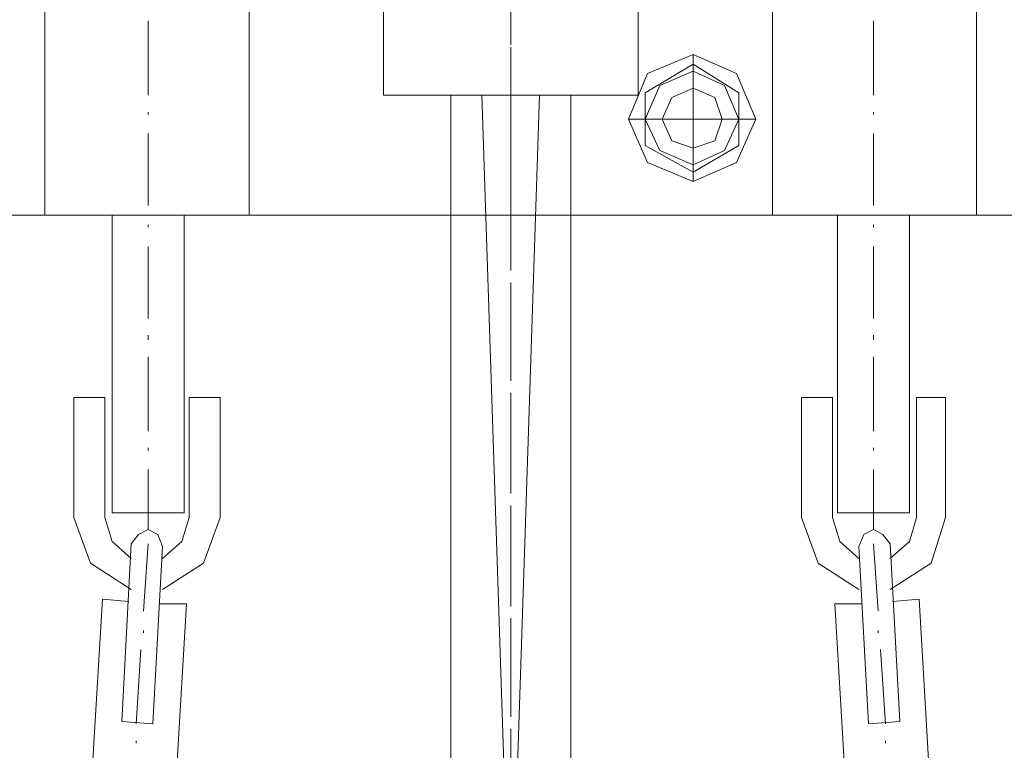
# Model space of a CAD drawing. Extents: x -23500 to 2637, y 21242 to 29547.
# Tile 54 of 121: x -10774 to -10571, y 27337 to 27488. Entities that reach past the tile are written whole.
import ezdxf

# ---------------------------------------------------------------- set-up
doc = ezdxf.new("R2010")
doc.units = 0
doc.header["$LTSCALE"] = 25
doc.layers.get('0').update_dxf_attribs({"linetype": 'CONTINUOUS', "lineweight": 13})

msp = doc.modelspace()

# ---------------------------------------------------------------- linework, layer by layer
at = {"color": 7, "lineweight": 9}
for points, knots in [([(-10726.811, 27529.098), (-10726.811, 27529.098), (-10768.949, 27529.098), (-10768.949, 27529.098), (-10768.949, 27529.098), (-10768.949, 27447.802), (-10768.949, 27447.802), (-10768.949, 27447.802), (-10726.811, 27447.802), (-10726.811, 27447.802), (-10726.811, 27447.802), (-10726.811, 27529.098), (-10726.811, 27529.098)], [0, 0, 0, 0, 1, 1, 1, 2, 2, 2, 3, 3, 3, 4, 4, 4, 4]), ([(-10726.811, 27529.098), (-10726.811, 27529.098), (-10768.949, 27529.098), (-10768.949, 27529.098), (-10768.949, 27529.098), (-10768.949, 27447.802), (-10768.949, 27447.802), (-10768.949, 27447.802), (-10726.811, 27447.802), (-10726.811, 27447.802), (-10726.811, 27447.802), (-10726.811, 27529.098), (-10726.811, 27529.098)], [0, 0, 0, 0, 1, 1, 1, 2, 2, 2, 3, 3, 3, 4, 4, 4, 4]), ([(-10618.755, 27529.098), (-10618.755, 27529.098), (-10576.617, 27529.098), (-10576.617, 27529.098), (-10576.617, 27529.098), (-10576.617, 27447.802), (-10576.617, 27447.802), (-10576.617, 27447.802), (-10618.755, 27447.802), (-10618.755, 27447.802), (-10618.755, 27447.802), (-10618.755, 27529.098), (-10618.755, 27529.098)], [0, 0, 0, 0, 1, 1, 1, 2, 2, 2, 3, 3, 3, 4, 4, 4, 4]), ([(-10618.755, 27529.098), (-10618.755, 27529.098), (-10576.617, 27529.098), (-10576.617, 27529.098), (-10576.617, 27529.098), (-10576.617, 27447.802), (-10576.617, 27447.802), (-10576.617, 27447.802), (-10618.755, 27447.802), (-10618.755, 27447.802), (-10618.755, 27447.802), (-10618.755, 27529.098), (-10618.755, 27529.098)], [0, 0, 0, 0, 1, 1, 1, 2, 2, 2, 3, 3, 3, 4, 4, 4, 4]), ([(-10660.383, 27522.652), (-10660.383, 27522.652), (-10618.755, 27522.652), (-10618.755, 27522.652), (-10618.755, 27522.652), (-10618.755, 27447.797), (-10618.755, 27447.797), (-10618.755, 27447.797), (-10726.811, 27447.797), (-10726.811, 27447.797), (-10726.811, 27447.797), (-10726.811, 27522.652), (-10726.811, 27522.652), (-10726.811, 27522.652), (-10685.17, 27522.652), (-10685.17, 27522.652)], [0, 0, 0, 0, 1, 1, 1, 2, 2, 2, 3, 3, 3, 4, 4, 4, 5, 5, 5, 5]), ([(-10660.383, 27522.652), (-10660.383, 27522.652), (-10618.755, 27522.652), (-10618.755, 27522.652), (-10618.755, 27522.652), (-10618.755, 27447.797), (-10618.755, 27447.797), (-10618.755, 27447.797), (-10726.811, 27447.797), (-10726.811, 27447.797), (-10726.811, 27447.797), (-10726.811, 27522.652), (-10726.811, 27522.652), (-10726.811, 27522.652), (-10685.17, 27522.652), (-10685.17, 27522.652)], [0, 0, 0, 0, 1, 1, 1, 2, 2, 2, 3, 3, 3, 4, 4, 4, 5, 5, 5, 5]), ([(-10699.059, 27497.865), (-10699.059, 27497.865), (-10646.513, 27497.865), (-10646.513, 27497.865), (-10646.513, 27497.865), (-10646.513, 27472.584), (-10646.513, 27472.584), (-10646.513, 27472.584), (-10699.059, 27472.584), (-10699.059, 27472.584), (-10699.059, 27472.584), (-10699.059, 27497.865), (-10699.059, 27497.865)], [0, 0, 0, 0, 1, 1, 1, 2, 2, 2, 3, 3, 3, 4, 4, 4, 4]), ([(-10699.059, 27497.865), (-10699.059, 27497.865), (-10646.513, 27497.865), (-10646.513, 27497.865), (-10646.513, 27497.865), (-10646.513, 27472.584), (-10646.513, 27472.584), (-10646.513, 27472.584), (-10699.059, 27472.584), (-10699.059, 27472.584), (-10699.059, 27472.584), (-10699.059, 27497.865), (-10699.059, 27497.865)], [0, 0, 0, 0, 1, 1, 1, 2, 2, 2, 3, 3, 3, 4, 4, 4, 4]), ([(-10622.224, 27467.627), (-10622.224, 27467.627), (-10626.185, 27477.051), (-10626.185, 27477.051), (-10626.185, 27477.051), (-10635.103, 27481.012), (-10635.103, 27481.012), (-10635.103, 27481.012), (-10644.526, 27477.051), (-10644.526, 27477.051), (-10644.526, 27477.051), (-10648.487, 27467.627), (-10648.487, 27467.627), (-10648.487, 27467.627), (-10644.526, 27458.709), (-10644.526, 27458.709), (-10644.526, 27458.709), (-10635.103, 27454.735), (-10635.103, 27454.735), (-10635.103, 27454.735), (-10626.185, 27458.709), (-10626.185, 27458.709), (-10626.185, 27458.709), (-10622.224, 27467.627), (-10622.224, 27467.627), (-10622.224, 27467.627), (-10622.224, 27467.627), (-10622.224, 27467.627)], [0, 0, 0, 0, 1, 1, 1, 2, 2, 2, 3, 3, 3, 4, 4, 4, 5, 5, 5, 6, 6, 6, 7, 7, 7, 8, 8, 8, 9, 9, 9, 9]), ([(-10622.224, 27467.627), (-10622.224, 27467.627), (-10626.185, 27477.051), (-10626.185, 27477.051), (-10626.185, 27477.051), (-10635.103, 27481.012), (-10635.103, 27481.012), (-10635.103, 27481.012), (-10644.526, 27477.051), (-10644.526, 27477.051), (-10644.526, 27477.051), (-10648.487, 27467.627), (-10648.487, 27467.627), (-10648.487, 27467.627), (-10644.526, 27458.709), (-10644.526, 27458.709), (-10644.526, 27458.709), (-10635.103, 27454.735), (-10635.103, 27454.735), (-10635.103, 27454.735), (-10626.185, 27458.709), (-10626.185, 27458.709), (-10626.185, 27458.709), (-10622.224, 27467.627), (-10622.224, 27467.627), (-10622.224, 27467.627), (-10622.224, 27467.627), (-10622.224, 27467.627)], [0, 0, 0, 0, 1, 1, 1, 2, 2, 2, 3, 3, 3, 4, 4, 4, 5, 5, 5, 6, 6, 6, 7, 7, 7, 8, 8, 8, 9, 9, 9, 9]), ([(-10635.103, 27479.031), (-10635.103, 27479.031), (-10645.018, 27473.077), (-10645.018, 27473.077), (-10645.018, 27473.077), (-10645.018, 27462.178), (-10645.018, 27462.178), (-10645.018, 27462.178), (-10635.103, 27456.716), (-10635.103, 27456.716), (-10635.103, 27456.716), (-10625.693, 27462.178), (-10625.693, 27462.178), (-10625.693, 27462.178), (-10625.693, 27473.077), (-10625.693, 27473.077), (-10625.693, 27473.077), (-10635.103, 27479.031), (-10635.103, 27479.031), (-10635.103, 27479.031), (-10635.103, 27479.031), (-10635.103, 27479.031)], [0, 0, 0, 0, 1, 1, 1, 2, 2, 2, 3, 3, 3, 4, 4, 4, 5, 5, 5, 6, 6, 6, 7, 7, 7, 7]), ([(-10635.103, 27479.031), (-10635.103, 27479.031), (-10645.018, 27473.077), (-10645.018, 27473.077), (-10645.018, 27473.077), (-10645.018, 27462.178), (-10645.018, 27462.178), (-10645.018, 27462.178), (-10635.103, 27456.716), (-10635.103, 27456.716), (-10635.103, 27456.716), (-10625.693, 27462.178), (-10625.693, 27462.178), (-10625.693, 27462.178), (-10625.693, 27473.077), (-10625.693, 27473.077), (-10625.693, 27473.077), (-10635.103, 27479.031), (-10635.103, 27479.031), (-10635.103, 27479.031), (-10635.103, 27479.031), (-10635.103, 27479.031)], [0, 0, 0, 0, 1, 1, 1, 2, 2, 2, 3, 3, 3, 4, 4, 4, 5, 5, 5, 6, 6, 6, 7, 7, 7, 7]), ([(-10625.693, 27467.627), (-10625.693, 27467.627), (-10628.67, 27474.565), (-10628.67, 27474.565), (-10628.67, 27474.565), (-10635.103, 27477.543), (-10635.103, 27477.543), (-10635.103, 27477.543), (-10642.041, 27474.565), (-10642.041, 27474.565), (-10642.041, 27474.565), (-10645.018, 27467.627), (-10645.018, 27467.627), (-10645.018, 27467.627), (-10642.041, 27461.181), (-10642.041, 27461.181), (-10642.041, 27461.181), (-10635.103, 27458.204), (-10635.103, 27458.204), (-10635.103, 27458.204), (-10628.67, 27461.181), (-10628.67, 27461.181), (-10628.67, 27461.181), (-10625.693, 27467.627), (-10625.693, 27467.627), (-10625.693, 27467.627), (-10625.693, 27467.627), (-10625.693, 27467.627)], [0, 0, 0, 0, 1, 1, 1, 2, 2, 2, 3, 3, 3, 4, 4, 4, 5, 5, 5, 6, 6, 6, 7, 7, 7, 8, 8, 8, 9, 9, 9, 9]), ([(-10625.693, 27467.627), (-10625.693, 27467.627), (-10628.67, 27474.565), (-10628.67, 27474.565), (-10628.67, 27474.565), (-10635.103, 27477.543), (-10635.103, 27477.543), (-10635.103, 27477.543), (-10642.041, 27474.565), (-10642.041, 27474.565), (-10642.041, 27474.565), (-10645.018, 27467.627), (-10645.018, 27467.627), (-10645.018, 27467.627), (-10642.041, 27461.181), (-10642.041, 27461.181), (-10642.041, 27461.181), (-10635.103, 27458.204), (-10635.103, 27458.204), (-10635.103, 27458.204), (-10628.67, 27461.181), (-10628.67, 27461.181), (-10628.67, 27461.181), (-10625.693, 27467.627), (-10625.693, 27467.627), (-10625.693, 27467.627), (-10625.693, 27467.627), (-10625.693, 27467.627)], [0, 0, 0, 0, 1, 1, 1, 2, 2, 2, 3, 3, 3, 4, 4, 4, 5, 5, 5, 6, 6, 6, 7, 7, 7, 8, 8, 8, 9, 9, 9, 9]), ([(-10660.383, 27472.585), (-10660.383, 27472.585), (-10660.383, 26913.923), (-10660.383, 26913.923), (-10660.383, 26913.923), (-10685.17, 26913.923), (-10685.17, 26913.923), (-10685.17, 26913.923), (-10685.17, 27472.585), (-10685.17, 27472.585)], [0, 0, 0, 0, 1, 1, 1, 2, 2, 2, 3, 3, 3, 3]), ([(-10629.162, 27467.627), (-10629.162, 27467.627), (-10630.65, 27472.093), (-10630.65, 27472.093), (-10630.65, 27472.093), (-10635.103, 27474.074), (-10635.103, 27474.074), (-10635.103, 27474.074), (-10639.569, 27472.093), (-10639.569, 27472.093), (-10639.569, 27472.093), (-10641.549, 27467.627), (-10641.549, 27467.627), (-10641.549, 27467.627), (-10639.569, 27463.162), (-10639.569, 27463.162), (-10639.569, 27463.162), (-10635.103, 27461.673), (-10635.103, 27461.673), (-10635.103, 27461.673), (-10630.65, 27463.162), (-10630.65, 27463.162), (-10630.65, 27463.162), (-10629.162, 27467.627), (-10629.162, 27467.627), (-10629.162, 27467.627), (-10629.162, 27467.627), (-10629.162, 27467.627)], [0, 0, 0, 0, 1, 1, 1, 2, 2, 2, 3, 3, 3, 4, 4, 4, 5, 5, 5, 6, 6, 6, 7, 7, 7, 8, 8, 8, 9, 9, 9, 9]), ([(-10629.162, 27467.627), (-10629.162, 27467.627), (-10630.65, 27472.093), (-10630.65, 27472.093), (-10630.65, 27472.093), (-10635.103, 27474.074), (-10635.103, 27474.074), (-10635.103, 27474.074), (-10639.569, 27472.093), (-10639.569, 27472.093), (-10639.569, 27472.093), (-10641.549, 27467.627), (-10641.549, 27467.627), (-10641.549, 27467.627), (-10639.569, 27463.162), (-10639.569, 27463.162), (-10639.569, 27463.162), (-10635.103, 27461.673), (-10635.103, 27461.673), (-10635.103, 27461.673), (-10630.65, 27463.162), (-10630.65, 27463.162), (-10630.65, 27463.162), (-10629.162, 27467.627), (-10629.162, 27467.627), (-10629.162, 27467.627), (-10629.162, 27467.627), (-10629.162, 27467.627)], [0, 0, 0, 0, 1, 1, 1, 2, 2, 2, 3, 3, 3, 4, 4, 4, 5, 5, 5, 6, 6, 6, 7, 7, 7, 8, 8, 8, 9, 9, 9, 9]), ([(-10747.638, 27386.326), (-10747.638, 27386.326), (-10740.195, 27386.326), (-10740.195, 27386.326), (-10740.195, 27386.326), (-10740.195, 27447.797), (-10740.195, 27447.797), (-10740.195, 27447.797), (-10755.068, 27447.797), (-10755.068, 27447.797), (-10755.068, 27447.797), (-10755.068, 27386.326), (-10755.068, 27386.326), (-10755.068, 27386.326), (-10747.638, 27386.326), (-10747.638, 27386.326), (-10747.638, 27386.326), (-10747.638, 27386.326), (-10747.638, 27386.326)], [0, 0, 0, 0, 1, 1, 1, 2, 2, 2, 3, 3, 3, 4, 4, 4, 5, 5, 5, 6, 6, 6, 6]), ([(-10747.638, 27386.326), (-10747.638, 27386.326), (-10740.195, 27386.326), (-10740.195, 27386.326), (-10740.195, 27386.326), (-10740.195, 27447.797), (-10740.195, 27447.797), (-10740.195, 27447.797), (-10755.068, 27447.797), (-10755.068, 27447.797), (-10755.068, 27447.797), (-10755.068, 27386.326), (-10755.068, 27386.326), (-10755.068, 27386.326), (-10747.638, 27386.326), (-10747.638, 27386.326), (-10747.638, 27386.326), (-10747.638, 27386.326), (-10747.638, 27386.326)], [0, 0, 0, 0, 1, 1, 1, 2, 2, 2, 3, 3, 3, 4, 4, 4, 5, 5, 5, 6, 6, 6, 6]), ([(-10597.928, 27386.326), (-10597.928, 27386.326), (-10605.371, 27386.326), (-10605.371, 27386.326), (-10605.371, 27386.326), (-10605.371, 27447.797), (-10605.371, 27447.797), (-10605.371, 27447.797), (-10590.498, 27447.797), (-10590.498, 27447.797), (-10590.498, 27447.797), (-10590.498, 27386.326), (-10590.498, 27386.326), (-10590.498, 27386.326), (-10597.928, 27386.326), (-10597.928, 27386.326), (-10597.928, 27386.326), (-10597.928, 27386.326), (-10597.928, 27386.326)], [0, 0, 0, 0, 1, 1, 1, 2, 2, 2, 3, 3, 3, 4, 4, 4, 5, 5, 5, 6, 6, 6, 6]), ([(-10597.928, 27386.326), (-10597.928, 27386.326), (-10605.371, 27386.326), (-10605.371, 27386.326), (-10605.371, 27386.326), (-10605.371, 27447.797), (-10605.371, 27447.797), (-10605.371, 27447.797), (-10590.498, 27447.797), (-10590.498, 27447.797), (-10590.498, 27447.797), (-10590.498, 27386.326), (-10590.498, 27386.326), (-10590.498, 27386.326), (-10597.928, 27386.326), (-10597.928, 27386.326), (-10597.928, 27386.326), (-10597.928, 27386.326), (-10597.928, 27386.326)], [0, 0, 0, 0, 1, 1, 1, 2, 2, 2, 3, 3, 3, 4, 4, 4, 5, 5, 5, 6, 6, 6, 6]), ([(-10763.002, 27385.343), (-10763.002, 27385.343), (-10759.533, 27375.919), (-10759.533, 27375.919), (-10759.533, 27375.919), (-10751.107, 27370.47), (-10751.107, 27370.47)], [0, 0, 0, 0, 1, 1, 1, 2, 2, 2, 2]), ([(-10756.556, 27385.343), (-10756.556, 27385.343), (-10755.068, 27380.385), (-10755.068, 27380.385), (-10755.068, 27380.385), (-10751.107, 27376.916), (-10751.107, 27376.916)], [0, 0, 0, 0, 1, 1, 1, 2, 2, 2, 2]), ([(-10756.556, 27385.343), (-10756.556, 27385.343), (-10755.068, 27380.385), (-10755.068, 27380.385), (-10755.068, 27380.385), (-10751.107, 27376.916), (-10751.107, 27376.916)], [0, 0, 0, 0, 1, 1, 1, 2, 2, 2, 2]), ([(-10744.661, 27376.916), (-10744.661, 27376.916), (-10740.687, 27380.385), (-10740.687, 27380.385), (-10740.687, 27380.385), (-10739.199, 27385.343), (-10739.199, 27385.343)], [0, 0, 0, 0, 1, 1, 1, 2, 2, 2, 2]), ([(-10744.661, 27370.47), (-10744.661, 27370.47), (-10736.234, 27375.919), (-10736.234, 27375.919), (-10736.234, 27375.919), (-10732.765, 27385.343), (-10732.765, 27385.343)], [0, 0, 0, 0, 1, 1, 1, 2, 2, 2, 2]), ([(-10744.661, 27376.916), (-10744.661, 27376.916), (-10740.687, 27380.385), (-10740.687, 27380.385), (-10740.687, 27380.385), (-10739.199, 27385.343), (-10739.199, 27385.343)], [0, 0, 0, 0, 1, 1, 1, 2, 2, 2, 2]), ([(-10612.801, 27385.343), (-10612.801, 27385.343), (-10609.332, 27375.919), (-10609.332, 27375.919), (-10609.332, 27375.919), (-10600.905, 27370.47), (-10600.905, 27370.47)], [0, 0, 0, 0, 1, 1, 1, 2, 2, 2, 2]), ([(-10606.355, 27385.343), (-10606.355, 27385.343), (-10604.866, 27380.385), (-10604.866, 27380.385), (-10604.866, 27380.385), (-10600.905, 27376.916), (-10600.905, 27376.916)], [0, 0, 0, 0, 1, 1, 1, 2, 2, 2, 2]), ([(-10606.355, 27385.343), (-10606.355, 27385.343), (-10604.866, 27380.385), (-10604.866, 27380.385), (-10604.866, 27380.385), (-10600.905, 27376.916), (-10600.905, 27376.916)], [0, 0, 0, 0, 1, 1, 1, 2, 2, 2, 2]), ([(-10594.459, 27370.47), (-10594.459, 27370.47), (-10586.032, 27375.919), (-10586.032, 27375.919), (-10586.032, 27375.919), (-10583.055, 27385.343), (-10583.055, 27385.343)], [0, 0, 0, 0, 1, 1, 1, 2, 2, 2, 2]), ([(-10594.459, 27376.916), (-10594.459, 27376.916), (-10590.498, 27380.385), (-10590.498, 27380.385), (-10590.498, 27380.385), (-10589.009, 27385.343), (-10589.009, 27385.343)], [0, 0, 0, 0, 1, 1, 1, 2, 2, 2, 2]), ([(-10594.459, 27376.916), (-10594.459, 27376.916), (-10590.498, 27380.385), (-10590.498, 27380.385), (-10590.498, 27380.385), (-10589.009, 27385.343), (-10589.009, 27385.343)], [0, 0, 0, 0, 1, 1, 1, 2, 2, 2, 2]), ([(-10744.661, 27379.388), (-10744.661, 27379.388), (-10745.657, 27381.861), (-10745.657, 27381.861), (-10745.657, 27381.861), (-10747.638, 27382.857), (-10747.638, 27382.857), (-10747.638, 27382.857), (-10749.618, 27381.861), (-10749.618, 27381.861), (-10749.618, 27381.861), (-10751.107, 27379.88), (-10751.107, 27379.88)], [0, 0, 0, 0, 1, 1, 1, 2, 2, 2, 3, 3, 3, 4, 4, 4, 4]), ([(-10744.661, 27379.388), (-10744.661, 27379.388), (-10745.657, 27381.861), (-10745.657, 27381.861), (-10745.657, 27381.861), (-10747.638, 27382.857), (-10747.638, 27382.857), (-10747.638, 27382.857), (-10749.618, 27381.861), (-10749.618, 27381.861), (-10749.618, 27381.861), (-10751.107, 27379.88), (-10751.107, 27379.88)], [0, 0, 0, 0, 1, 1, 1, 2, 2, 2, 3, 3, 3, 4, 4, 4, 4]), ([(-10594.459, 27379.88), (-10594.459, 27379.88), (-10595.948, 27381.861), (-10595.948, 27381.861), (-10595.948, 27381.861), (-10597.928, 27382.857), (-10597.928, 27382.857), (-10597.928, 27382.857), (-10599.908, 27381.861), (-10599.908, 27381.861), (-10599.908, 27381.861), (-10600.905, 27379.388), (-10600.905, 27379.388)], [0, 0, 0, 0, 1, 1, 1, 2, 2, 2, 3, 3, 3, 4, 4, 4, 4]), ([(-10594.459, 27379.88), (-10594.459, 27379.88), (-10595.948, 27381.861), (-10595.948, 27381.861), (-10595.948, 27381.861), (-10597.928, 27382.857), (-10597.928, 27382.857), (-10597.928, 27382.857), (-10599.908, 27381.861), (-10599.908, 27381.861), (-10599.908, 27381.861), (-10600.905, 27379.388), (-10600.905, 27379.388)], [0, 0, 0, 0, 1, 1, 1, 2, 2, 2, 3, 3, 3, 4, 4, 4, 4]), ([(-10751.599, 27367.997), (-10751.599, 27367.997), (-10757.048, 27368.489), (-10757.048, 27368.489), (-10757.048, 27368.489), (-10759.041, 27335.275), (-10759.041, 27335.275), (-10759.041, 27335.275), (-10741.684, 27333.787), (-10741.684, 27333.787), (-10741.684, 27333.787), (-10739.703, 27367.493), (-10739.703, 27367.493), (-10739.703, 27367.493), (-10745.153, 27367.493), (-10745.153, 27367.493)], [0, 0, 0, 0, 1, 1, 1, 2, 2, 2, 3, 3, 3, 4, 4, 4, 5, 5, 5, 5]), ([(-10593.967, 27367.997), (-10593.967, 27367.997), (-10588.505, 27368.489), (-10588.505, 27368.489), (-10588.505, 27368.489), (-10586.524, 27335.275), (-10586.524, 27335.275), (-10586.524, 27335.275), (-10603.882, 27333.787), (-10603.882, 27333.787), (-10603.882, 27333.787), (-10605.863, 27367.493), (-10605.863, 27367.493), (-10605.863, 27367.493), (-10600.413, 27367.493), (-10600.413, 27367.493)], [0, 0, 0, 0, 1, 1, 1, 2, 2, 2, 3, 3, 3, 4, 4, 4, 5, 5, 5, 5])]:
    msp.add_open_spline(points, degree=3, knots=knots, dxfattribs=at)
for points in [[(-10672.783, 27497.865), (-10672.783, 27497.865), (-10672.783, 27482.992), (-10672.783, 27482.992)], [(-10747.638, 27487.95), (-10747.638, 27487.95), (-10747.638, 27472.585), (-10747.638, 27472.585)], [(-10747.638, 27487.95), (-10747.638, 27487.95), (-10747.638, 27472.585), (-10747.638, 27472.585)], [(-10672.783, 27486.953), (-10672.783, 27486.953), (-10672.783, 27486.461), (-10672.783, 27486.461)], [(-10672.783, 27486.953), (-10672.783, 27486.953), (-10672.783, 27486.461), (-10672.783, 27486.461)], [(-10597.928, 27487.95), (-10597.928, 27487.95), (-10597.928, 27472.585), (-10597.928, 27472.585)], [(-10597.928, 27487.95), (-10597.928, 27487.95), (-10597.928, 27472.585), (-10597.928, 27472.585)], [(-10672.783, 27485.477), (-10672.783, 27485.477), (-10672.783, 27484.973), (-10672.783, 27484.973)], [(-10672.783, 27485.477), (-10672.783, 27485.477), (-10672.783, 27484.973), (-10672.783, 27484.973)], [(-10672.783, 27484.973), (-10672.783, 27484.973), (-10672.783, 27483.989), (-10672.783, 27483.989)], [(-10672.783, 27482.5), (-10672.783, 27482.5), (-10672.783, 27467.627), (-10672.783, 27467.627)], [(-10672.783, 27482.5), (-10672.783, 27482.5), (-10672.783, 27467.627), (-10672.783, 27467.627)], [(-10672.783, 27481.012), (-10672.783, 27481.012), (-10672.783, 27466.139), (-10672.783, 27466.139)], [(-10672.783, 27481.012), (-10672.783, 27481.012), (-10672.783, 27466.139), (-10672.783, 27466.139)], [(-10672.783, 27480.52), (-10672.783, 27480.52), (-10672.783, 27465.647), (-10672.783, 27465.647)], [(-10635.103, 27454.735), (-10635.103, 27454.735), (-10635.103, 27481.012), (-10635.103, 27481.012)], [(-10635.103, 27454.735), (-10635.103, 27454.735), (-10635.103, 27481.012), (-10635.103, 27481.012)], [(-10672.783, 27479.031), (-10672.783, 27479.031), (-10672.783, 27478.526), (-10672.783, 27478.526)], [(-10672.783, 27474.565), (-10672.783, 27474.565), (-10672.783, 27459.693), (-10672.783, 27459.693)], [(-10666.829, 27472.585), (-10666.829, 27472.585), (-10685.17, 26913.923), (-10685.17, 26913.923)], [(-10678.724, 27472.585), (-10678.724, 27472.585), (-10660.383, 26913.923), (-10660.383, 26913.923)], [(-10747.638, 27469.116), (-10747.638, 27469.116), (-10747.638, 27468.624), (-10747.638, 27468.624)], [(-10747.638, 27469.116), (-10747.638, 27469.116), (-10747.638, 27468.624), (-10747.638, 27468.624)], [(-10597.928, 27469.116), (-10597.928, 27469.116), (-10597.928, 27468.624), (-10597.928, 27468.624)], [(-10597.928, 27469.116), (-10597.928, 27469.116), (-10597.928, 27468.624), (-10597.928, 27468.624)], [(-10648.487, 27467.627), (-10648.487, 27467.627), (-10622.224, 27467.627), (-10622.224, 27467.627)], [(-10648.487, 27467.627), (-10648.487, 27467.627), (-10622.224, 27467.627), (-10622.224, 27467.627)], [(-10643.038, 27467.627), (-10643.038, 27467.627), (-10627.673, 27467.627), (-10627.673, 27467.627)], [(-10643.038, 27467.627), (-10643.038, 27467.627), (-10627.673, 27467.627), (-10627.673, 27467.627)], [(-10747.638, 27464.65), (-10747.638, 27464.65), (-10747.638, 27449.79), (-10747.638, 27449.79)], [(-10747.638, 27464.65), (-10747.638, 27464.65), (-10747.638, 27449.79), (-10747.638, 27449.79)], [(-10597.928, 27464.65), (-10597.928, 27464.65), (-10597.928, 27449.79), (-10597.928, 27449.79)], [(-10597.928, 27464.65), (-10597.928, 27464.65), (-10597.928, 27449.79), (-10597.928, 27449.79)], [(-10672.783, 27463.654), (-10672.783, 27463.654), (-10672.783, 27463.162), (-10672.783, 27463.162)], [(-10672.783, 27463.654), (-10672.783, 27463.654), (-10672.783, 27463.162), (-10672.783, 27463.162)], [(-10672.783, 27462.67), (-10672.783, 27462.67), (-10672.783, 27461.673), (-10672.783, 27461.673)], [(-10672.783, 27462.67), (-10672.783, 27462.67), (-10672.783, 27461.673), (-10672.783, 27461.673)], [(-10672.783, 27461.673), (-10672.783, 27461.673), (-10672.783, 27461.181), (-10672.783, 27461.181)], [(-10672.783, 27459.693), (-10672.783, 27459.693), (-10672.783, 27447.797), (-10672.783, 27447.797)], [(-10672.783, 27459.693), (-10672.783, 27459.693), (-10672.783, 27447.797), (-10672.783, 27447.797)], [(-10672.783, 27458.204), (-10672.783, 27458.204), (-10672.783, 27447.797), (-10672.783, 27447.797)], [(-10672.783, 27458.204), (-10672.783, 27458.204), (-10672.783, 27447.797), (-10672.783, 27447.797)], [(-10672.783, 27457.22), (-10672.783, 27457.22), (-10672.783, 27442.348), (-10672.783, 27442.348)], [(-10672.783, 27455.732), (-10672.783, 27455.732), (-10672.783, 27455.227), (-10672.783, 27455.227)], [(-10672.783, 27451.758), (-10672.783, 27451.758), (-10672.783, 27436.406), (-10672.783, 27436.406)], [(-11172.459, 27447.797), (-11172.459, 27447.797), (-10173.107, 27447.797), (-10173.107, 27447.797)], [(-11172.459, 27447.797), (-11172.459, 27447.797), (-10173.107, 27447.797), (-10173.107, 27447.797)], [(-10747.638, 27445.817), (-10747.638, 27445.817), (-10747.638, 27445.325), (-10747.638, 27445.325)], [(-10747.638, 27445.817), (-10747.638, 27445.817), (-10747.638, 27445.325), (-10747.638, 27445.325)], [(-10597.928, 27445.817), (-10597.928, 27445.817), (-10597.928, 27445.325), (-10597.928, 27445.325)], [(-10597.928, 27445.817), (-10597.928, 27445.817), (-10597.928, 27445.325), (-10597.928, 27445.325)], [(-10747.638, 27441.351), (-10747.638, 27441.351), (-10747.638, 27426.491), (-10747.638, 27426.491)], [(-10747.638, 27441.351), (-10747.638, 27441.351), (-10747.638, 27426.491), (-10747.638, 27426.491)], [(-10597.928, 27441.351), (-10597.928, 27441.351), (-10597.928, 27426.491), (-10597.928, 27426.491)], [(-10597.928, 27441.351), (-10597.928, 27441.351), (-10597.928, 27426.491), (-10597.928, 27426.491)], [(-10672.783, 27438.387), (-10672.783, 27438.387), (-10672.783, 27437.882), (-10672.783, 27437.882)], [(-10672.783, 27433.921), (-10672.783, 27433.921), (-10672.783, 27419.049), (-10672.783, 27419.049)], [(-10672.783, 27432.925), (-10672.783, 27432.925), (-10672.783, 27431.941), (-10672.783, 27431.941)], [(-10672.783, 27428.472), (-10672.783, 27428.472), (-10672.783, 27413.599), (-10672.783, 27413.599)], [(-10747.638, 27423.01), (-10747.638, 27423.01), (-10747.638, 27422.026), (-10747.638, 27422.026)], [(-10747.638, 27423.01), (-10747.638, 27423.01), (-10747.638, 27422.026), (-10747.638, 27422.026)], [(-10597.928, 27423.01), (-10597.928, 27423.01), (-10597.928, 27422.026), (-10597.928, 27422.026)], [(-10597.928, 27423.01), (-10597.928, 27423.01), (-10597.928, 27422.026), (-10597.928, 27422.026)], [(-10747.638, 27418.557), (-10747.638, 27418.557), (-10747.638, 27403.192), (-10747.638, 27403.192)], [(-10747.638, 27418.557), (-10747.638, 27418.557), (-10747.638, 27403.192), (-10747.638, 27403.192)], [(-10597.928, 27418.557), (-10597.928, 27418.557), (-10597.928, 27403.192), (-10597.928, 27403.192)], [(-10597.928, 27418.557), (-10597.928, 27418.557), (-10597.928, 27403.192), (-10597.928, 27403.192)], [(-10672.783, 27415.58), (-10672.783, 27415.58), (-10672.783, 27414.583), (-10672.783, 27414.583)], [(-10763.002, 27410.13), (-10763.002, 27410.13), (-10756.556, 27410.13), (-10756.556, 27410.13)], [(-10763.002, 27410.13), (-10763.002, 27410.13), (-10763.002, 27385.343), (-10763.002, 27385.343)], [(-10763.002, 27410.13), (-10763.002, 27410.13), (-10756.556, 27410.13), (-10756.556, 27410.13)], [(-10763.002, 27410.13), (-10763.002, 27410.13), (-10763.002, 27385.343), (-10763.002, 27385.343)], [(-10756.556, 27385.343), (-10756.556, 27385.343), (-10756.556, 27410.13), (-10756.556, 27410.13)], [(-10756.556, 27385.343), (-10756.556, 27385.343), (-10756.556, 27410.13), (-10756.556, 27410.13)], [(-10739.199, 27410.13), (-10739.199, 27410.13), (-10732.765, 27410.13), (-10732.765, 27410.13)], [(-10739.199, 27385.343), (-10739.199, 27385.343), (-10739.199, 27410.13), (-10739.199, 27410.13)], [(-10739.199, 27410.13), (-10739.199, 27410.13), (-10732.765, 27410.13), (-10732.765, 27410.13)], [(-10739.199, 27385.343), (-10739.199, 27385.343), (-10739.199, 27410.13), (-10739.199, 27410.13)], [(-10732.765, 27385.343), (-10732.765, 27385.343), (-10732.765, 27410.13), (-10732.765, 27410.13)], [(-10732.765, 27385.343), (-10732.765, 27385.343), (-10732.765, 27410.13), (-10732.765, 27410.13)], [(-10672.783, 27411.114), (-10672.783, 27411.114), (-10672.783, 27396.242), (-10672.783, 27396.242)], [(-10672.783, 27409.626), (-10672.783, 27409.626), (-10672.783, 27409.134), (-10672.783, 27409.134)], [(-10606.355, 27410.13), (-10606.355, 27410.13), (-10612.801, 27410.13), (-10612.801, 27410.13)], [(-10612.801, 27385.343), (-10612.801, 27385.343), (-10612.801, 27410.13), (-10612.801, 27410.13)], [(-10606.355, 27410.13), (-10606.355, 27410.13), (-10612.801, 27410.13), (-10612.801, 27410.13)], [(-10612.801, 27385.343), (-10612.801, 27385.343), (-10612.801, 27410.13), (-10612.801, 27410.13)], [(-10606.355, 27385.343), (-10606.355, 27385.343), (-10606.355, 27410.13), (-10606.355, 27410.13)], [(-10606.355, 27385.343), (-10606.355, 27385.343), (-10606.355, 27410.13), (-10606.355, 27410.13)], [(-10583.055, 27410.13), (-10583.055, 27410.13), (-10589.009, 27410.13), (-10589.009, 27410.13)], [(-10589.009, 27385.343), (-10589.009, 27385.343), (-10589.009, 27410.13), (-10589.009, 27410.13)], [(-10583.055, 27410.13), (-10583.055, 27410.13), (-10589.009, 27410.13), (-10589.009, 27410.13)], [(-10589.009, 27385.343), (-10589.009, 27385.343), (-10589.009, 27410.13), (-10589.009, 27410.13)], [(-10583.055, 27410.13), (-10583.055, 27410.13), (-10583.055, 27385.343), (-10583.055, 27385.343)], [(-10583.055, 27410.13), (-10583.055, 27410.13), (-10583.055, 27385.343), (-10583.055, 27385.343)], [(-10672.783, 27405.173), (-10672.783, 27405.173), (-10672.783, 27390.3), (-10672.783, 27390.3)], [(-10747.638, 27399.711), (-10747.638, 27399.711), (-10747.638, 27399.219), (-10747.638, 27399.219)], [(-10747.638, 27399.711), (-10747.638, 27399.711), (-10747.638, 27399.219), (-10747.638, 27399.219)], [(-10597.928, 27399.711), (-10597.928, 27399.711), (-10597.928, 27399.219), (-10597.928, 27399.219)], [(-10597.928, 27399.711), (-10597.928, 27399.711), (-10597.928, 27399.219), (-10597.928, 27399.219)], [(-10747.638, 27395.258), (-10747.638, 27395.258), (-10747.638, 27382.857), (-10747.638, 27382.857)], [(-10747.638, 27395.258), (-10747.638, 27395.258), (-10747.638, 27382.857), (-10747.638, 27382.857)], [(-10597.928, 27395.258), (-10597.928, 27395.258), (-10597.928, 27382.857), (-10597.928, 27382.857)], [(-10597.928, 27395.258), (-10597.928, 27395.258), (-10597.928, 27382.857), (-10597.928, 27382.857)], [(-10672.783, 27392.281), (-10672.783, 27392.281), (-10672.783, 27391.789), (-10672.783, 27391.789)], [(-10672.783, 27387.815), (-10672.783, 27387.815), (-10672.783, 27372.942), (-10672.783, 27372.942)], [(-10672.783, 27386.326), (-10672.783, 27386.326), (-10672.783, 27385.834), (-10672.783, 27385.834)], [(-10672.783, 27382.366), (-10672.783, 27382.366), (-10672.783, 27367.001), (-10672.783, 27367.001)], [(-10751.107, 27379.88), (-10751.107, 27379.88), (-10753.087, 27343.21), (-10753.087, 27343.21)], [(-10747.638, 27379.88), (-10747.638, 27379.88), (-10748.622, 27366.017), (-10748.622, 27366.017)], [(-10744.661, 27379.388), (-10744.661, 27379.388), (-10746.641, 27342.718), (-10746.641, 27342.718)], [(-10600.905, 27379.388), (-10600.905, 27379.388), (-10598.925, 27342.718), (-10598.925, 27342.718)], [(-10597.928, 27379.88), (-10597.928, 27379.88), (-10596.944, 27366.017), (-10596.944, 27366.017)], [(-10594.459, 27379.88), (-10594.459, 27379.88), (-10592.479, 27343.21), (-10592.479, 27343.21)], [(-10672.783, 27368.981), (-10672.783, 27368.981), (-10672.783, 27368.489), (-10672.783, 27368.489)], [(-10672.783, 27364.528), (-10672.783, 27364.528), (-10672.783, 27349.656), (-10672.783, 27349.656)], [(-10672.783, 27363.532), (-10672.783, 27363.532), (-10672.783, 27363.04), (-10672.783, 27363.04)], [(-10748.622, 27362.043), (-10748.622, 27362.043), (-10748.622, 27361.551), (-10748.622, 27361.551)], [(-10596.944, 27362.043), (-10596.944, 27362.043), (-10596.944, 27361.551), (-10596.944, 27361.551)], [(-10672.783, 27359.066), (-10672.783, 27359.066), (-10672.783, 27344.194), (-10672.783, 27344.194)], [(-10749.114, 27358.082), (-10749.114, 27358.082), (-10750.11, 27342.718), (-10750.11, 27342.718)], [(-10596.439, 27358.082), (-10596.439, 27358.082), (-10595.456, 27342.718), (-10595.456, 27342.718)], [(-10672.783, 27346.187), (-10672.783, 27346.187), (-10672.783, 27345.19), (-10672.783, 27345.19)], [(-10753.087, 27343.21), (-10753.087, 27343.21), (-10746.641, 27342.718), (-10746.641, 27342.718)], [(-10592.479, 27343.21), (-10592.479, 27343.21), (-10598.925, 27342.718), (-10598.925, 27342.718)], [(-10672.783, 27341.721), (-10672.783, 27341.721), (-10672.783, 27326.849), (-10672.783, 27326.849)], [(-10672.783, 27340.233), (-10672.783, 27340.233), (-10672.783, 27339.741), (-10672.783, 27339.741)], [(-10750.11, 27339.236), (-10750.11, 27339.236), (-10750.11, 27338.744), (-10750.11, 27338.744)], [(-10595.456, 27339.236), (-10595.456, 27339.236), (-10595.456, 27338.744), (-10595.456, 27338.744)]]:
    msp.add_open_spline(points, degree=3, dxfattribs=at)

doc.saveas('drawing.dxf')
